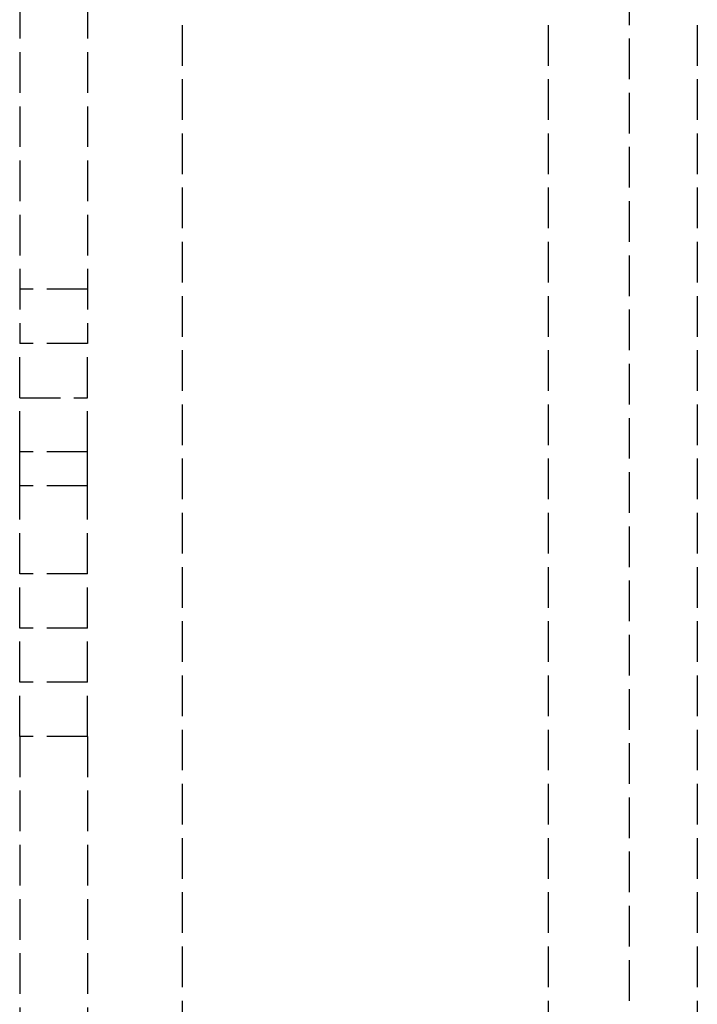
# Model space of a CAD drawing. Header units: millimetres. Extents: x -205 to 205, y -116 to 0.
# Tile 2 of 9: x -205 to -180, y -91 to -54. Entities that reach past the tile are written whole.
import ezdxf

# ---------------------------------------------------------------- set-up
doc = ezdxf.new("R2010")
doc.units = ezdxf.units.MM
doc.header["$LTSCALE"] = 10
doc.linetypes.add('ALLCAD_Strich', pattern=[0.2, 0.15, -0.05])
doc.layers.add('BESCH_KONT_sich_schn_ansi_2d', color=40, linetype='Continuous')

msp = doc.modelspace()

# ---------------------------------------------------------------- linework, layer by layer
at = {"layer": 'BESCH_KONT_sich_schn_ansi_2d', "linetype": 'ALLCAD_Strich', "extrusion": (0, 1, -2.22045e-16)}
for p, q in [((-199, -26.458), (-199, -116.458)), ((-185.5, -26.458), (-185.5, -116.458)), ((-182.5, -116.458), (-182.5, -26.458)), ((-180, -26.458), (-180, -116.458)), ((-205, -33.458), (-205, -66.208)), ((-202.5, -33.458), (-202.5, -66.208)), ((-202.5, -64.208), (-205, -64.208)), ((-202.5, -66.208), (-205, -66.208)), ((-205, -70.208), (-205, -66.208)), ((-202.5, -70.208), (-202.5, -66.208)), ((-205, -68.208), (-202.5, -68.208)), ((-202.5, -70.208), (-205, -70.208)), ((-205, -71.458), (-205, -70.208)), ((-202.5, -71.458), (-202.5, -70.208)), ((-202.5, -71.458), (-205, -71.458)), ((-205, -76.708), (-205, -71.458)), ((-202.5, -76.708), (-202.5, -71.458)), ((-202.5, -74.708), (-205, -74.708)), ((-202.5, -76.708), (-205, -76.708)), ((-205, -80.708), (-205, -76.708)), ((-202.5, -80.708), (-202.5, -76.708)), ((-202.5, -78.708), (-205, -78.708)), ((-202.5, -80.708), (-205, -80.708)), ((-205, -80.708), (-205, -116.458)), ((-202.5, -80.708), (-202.5, -116.458))]:
    msp.add_line(p, q, dxfattribs=at)

doc.saveas('drawing.dxf')
